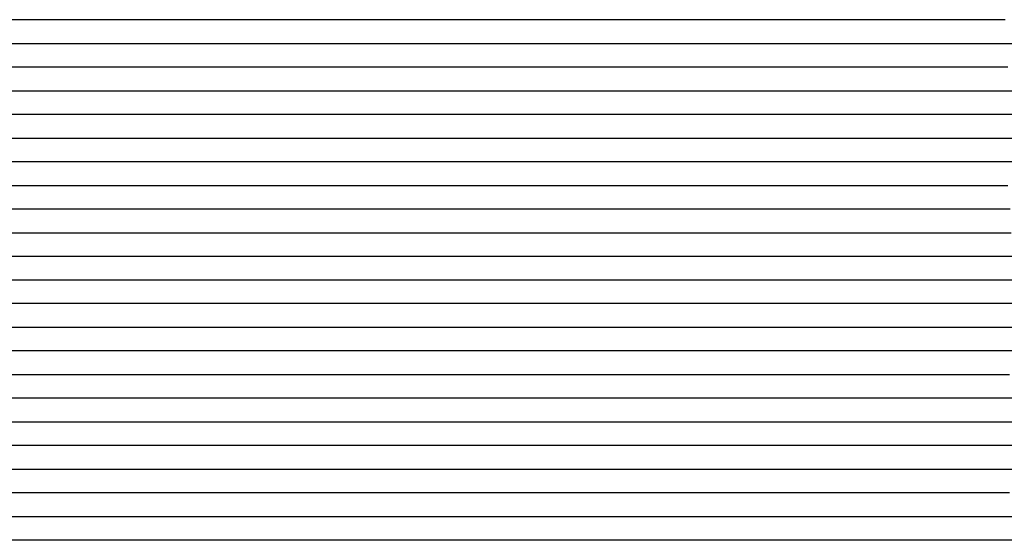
# Model space of a CAD drawing. Extents: x -4 to 4.3, y -2 to 2.5.
# Tile 56 of 108: x 1.19 to 1.71, y -1.16 to -0.89. Entities that reach past the tile are written whole.
import ezdxf

# ---------------------------------------------------------------- set-up
doc = ezdxf.new("R2010")
doc.units = 0

msp = doc.modelspace()

# ---------------------------------------------------------------- linework, layer by layer
at = {"layer": 'Default', "color": 72, "linetype": 'CONTINUOUS'}
for p, q in [((1.195476, -0.88746, -0.103231), (1.054897, -0.88746, -0.103026)), ((1.210896, -0.88746, -0.104383), (1.195476, -0.88746, -0.103231)), ((1.226166, -0.88746, -0.106881), (1.210896, -0.88746, -0.104383)), ((1.241085, -0.88746, -0.11012), (1.226166, -0.88746, -0.106881)), ((1.255582, -0.88746, -0.114631), (1.241085, -0.88746, -0.11012)), ((1.26969, -0.88746, -0.120303), (1.255582, -0.88746, -0.114631)), ((1.283203, -0.88746, -0.126737), (1.26969, -0.88746, -0.120303)), ((1.296063, -0.88746, -0.134203), (1.283203, -0.88746, -0.126737)), ((1.308414, -0.88746, -0.142725), (1.296063, -0.88746, -0.134203)), ((1.315681, -0.88746, -0.148285), (1.308414, -0.88746, -0.142725)), ((1.318104, -0.88746, -0.150289), (1.315681, -0.88746, -0.148285)), ((1.337634, -0.88746, -0.124916), (1.318104, -0.88746, -0.150289)), ((1.348507, -0.88746, -0.112177), (1.337634, -0.88746, -0.124916)), ((1.359772, -0.88746, -0.100552), (1.348507, -0.88746, -0.112177)), ((1.371705, -0.88746, -0.08908), (1.359772, -0.88746, -0.100552)), ((1.384303, -0.88746, -0.078433), (1.371705, -0.88746, -0.08908)), ((1.410659, -0.88746, -0.059714), (1.384303, -0.88746, -0.078433)), ((1.424446, -0.88746, -0.051639), (1.410659, -0.88746, -0.059714)), ((1.438694, -0.88746, -0.044039), (1.424446, -0.88746, -0.051639)), ((1.453193, -0.88746, -0.037512), (1.438694, -0.88746, -0.044039)), ((1.468003, -0.88746, -0.031563), (1.453193, -0.88746, -0.037512)), ((1.483018, -0.88746, -0.026516), (1.468003, -0.88746, -0.031563)), ((1.498189, -0.88746, -0.022146), (1.483018, -0.88746, -0.026516)), ((1.513538, -0.88746, -0.018363), (1.498189, -0.88746, -0.022146)), ((1.529008, -0.88746, -0.015418), (1.513538, -0.88746, -0.018363)), ((1.544574, -0.88746, -0.013209), (1.529008, -0.88746, -0.015418)), ((1.560167, -0.88746, -0.011852), (1.544574, -0.88746, -0.013209)), ((1.575623, -0.88746, -0.012848), (1.560167, -0.88746, -0.011852)), ((1.590942, -0.88746, -0.015117), (1.575623, -0.88746, -0.012848)), ((1.60608, -0.88746, -0.01816), (1.590942, -0.88746, -0.015117)), ((1.635868, -0.88746, -0.026314), (1.60608, -0.88746, -0.01816)), ((1.650473, -0.88746, -0.031293), (1.635868, -0.88746, -0.026314)), ((1.679011, -0.88746, -0.042514), (1.650473, -0.88746, -0.031293)), ((1.706422, -0.88746, -0.056234), (1.679011, -0.88746, -0.042514)), ((1.049687, -0.89996, -0.103653), (1.190299, -0.89996, -0.103019)), ((1.190299, -0.89996, -0.103019), (1.205924, -0.89996, -0.103532)), ((1.205924, -0.89996, -0.103532), (1.221541, -0.89996, -0.105242)), ((1.221541, -0.89996, -0.105242), (1.237073, -0.89996, -0.108212)), ((1.237073, -0.89996, -0.108212), (1.25242, -0.89996, -0.112323)), ((1.25242, -0.89996, -0.112323), (1.267513, -0.89996, -0.117759)), ((1.267513, -0.89996, -0.117759), (1.282214, -0.89996, -0.124118)), ((1.282214, -0.89996, -0.124118), (1.296554, -0.89996, -0.131934)), ((1.296554, -0.89996, -0.131934), (1.310274, -0.89996, -0.140756)), ((1.310274, -0.89996, -0.140756), (1.323417, -0.89996, -0.150575)), ((1.323417, -0.89996, -0.150575), (1.326546, -0.89996, -0.14784)), ((1.326546, -0.89996, -0.14784), (1.329675, -0.89996, -0.143521)), ((1.329675, -0.89996, -0.143521), (1.335934, -0.89996, -0.134162)), ((1.335934, -0.89996, -0.134162), (1.344619, -0.89996, -0.122918)), ((1.344619, -0.89996, -0.122918), (1.35417, -0.89996, -0.11178)), ((1.35417, -0.89996, -0.11178), (1.364342, -0.89996, -0.101092)), ((1.364342, -0.89996, -0.101092), (1.375114, -0.89996, -0.090926)), ((1.375114, -0.89996, -0.090926), (1.398426, -0.89996, -0.071904)), ((1.398426, -0.89996, -0.071904), (1.410683, -0.89996, -0.063273)), ((1.410683, -0.89996, -0.063273), (1.423458, -0.89996, -0.05541)), ((1.423458, -0.89996, -0.05541), (1.436765, -0.89996, -0.048076)), ((1.436765, -0.89996, -0.048076), (1.450449, -0.89996, -0.041504)), ((1.450449, -0.89996, -0.041504), (1.464534, -0.89996, -0.035488)), ((1.464534, -0.89996, -0.035488), (1.478903, -0.89996, -0.030197)), ((1.478903, -0.89996, -0.030197), (1.493566, -0.89996, -0.025416)), ((1.493566, -0.89996, -0.025416), (1.523503, -0.89996, -0.017854)), ((1.523503, -0.89996, -0.017854), (1.538715, -0.89996, -0.014912)), ((1.538715, -0.89996, -0.014912), (1.554055, -0.89996, -0.012778)), ((1.554055, -0.89996, -0.012778), (1.569531, -0.89996, -0.012048)), ((1.569531, -0.89996, -0.012048), (1.585139, -0.89996, -0.013384)), ((1.585139, -0.89996, -0.013384), (1.600707, -0.89996, -0.016001)), ((1.600707, -0.89996, -0.016001), (1.616116, -0.89996, -0.019164)), ((1.616116, -0.89996, -0.019164), (1.631422, -0.89996, -0.022969)), ((1.631422, -0.89996, -0.022969), (1.661556, -0.89996, -0.032446)), ((1.661556, -0.89996, -0.032446), (1.676392, -0.89996, -0.037998)), ((1.676392, -0.89996, -0.037998), (1.705355, -0.89996, -0.05119)), ((1.705355, -0.89996, -0.05119), (1.71946, -0.89996, -0.058914)), ((1.194905, -0.91246, -0.103002), (1.101174, -0.91246, -0.103369)), ((1.210453, -0.91246, -0.103758), (1.194905, -0.91246, -0.103002)), ((1.225814, -0.91246, -0.105287), (1.210453, -0.91246, -0.103758)), ((1.240895, -0.91246, -0.108094), (1.225814, -0.91246, -0.105287)), ((1.255708, -0.91246, -0.112111), (1.240895, -0.91246, -0.108094)), ((1.270103, -0.91246, -0.116939), (1.255708, -0.91246, -0.112111)), ((1.284055, -0.91246, -0.122829), (1.270103, -0.91246, -0.116939)), ((1.297481, -0.91246, -0.129599), (1.284055, -0.91246, -0.122829)), ((1.310234, -0.91246, -0.137191), (1.297481, -0.91246, -0.129599)), ((1.322321, -0.91246, -0.145747), (1.310234, -0.91246, -0.137191)), ((1.326679, -0.91246, -0.149317), (1.322321, -0.91246, -0.145747)), ((1.331037, -0.91246, -0.149805), (1.326679, -0.91246, -0.149317)), ((1.340487, -0.91246, -0.135745), (1.331037, -0.91246, -0.149805)), ((1.350674, -0.91246, -0.122332), (1.340487, -0.91246, -0.135745)), ((1.361597, -0.91246, -0.109628), (1.350674, -0.91246, -0.122332)), ((1.373221, -0.91246, -0.097738), (1.361597, -0.91246, -0.109628)), ((1.385218, -0.91246, -0.086962), (1.373221, -0.91246, -0.097738)), ((1.397938, -0.91246, -0.076348), (1.385218, -0.91246, -0.086962)), ((1.411274, -0.91246, -0.066833), (1.397938, -0.91246, -0.076348)), ((1.438923, -0.91246, -0.050546), (1.411274, -0.91246, -0.066833)), ((1.453217, -0.91246, -0.043629), (1.438923, -0.91246, -0.050546)), ((1.467742, -0.91246, -0.037218), (1.453217, -0.91246, -0.043629)), ((1.482581, -0.91246, -0.031333), (1.467742, -0.91246, -0.037218)), ((1.497593, -0.91246, -0.026384), (1.482581, -0.91246, -0.031333)), ((1.512793, -0.91246, -0.021997), (1.497593, -0.91246, -0.026384)), ((1.528145, -0.91246, -0.018341), (1.512793, -0.91246, -0.021997)), ((1.5436, -0.91246, -0.015412), (1.528145, -0.91246, -0.018341)), ((1.559189, -0.91246, -0.013095), (1.5436, -0.91246, -0.015412)), ((1.574765, -0.91246, -0.012037), (1.559189, -0.91246, -0.013095)), ((1.590215, -0.91246, -0.013275), (1.574765, -0.91246, -0.012037)), ((1.605533, -0.91246, -0.015582), (1.590215, -0.91246, -0.013275)), ((1.620747, -0.91246, -0.018644), (1.605533, -0.91246, -0.015582)), ((1.650735, -0.91246, -0.026163), (1.620747, -0.91246, -0.018644)), ((1.665361, -0.91246, -0.030801), (1.650735, -0.91246, -0.026163)), ((1.693995, -0.91246, -0.042033), (1.665361, -0.91246, -0.030801)), ((1.707912, -0.91246, -0.048494), (1.693995, -0.91246, -0.042033)), ((1.168651, -0.92496, -0.103008), (1.1999, -0.92496, -0.103027)), ((1.1999, -0.92496, -0.103027), (1.215525, -0.92496, -0.103647)), ((1.215525, -0.92496, -0.103647), (1.231138, -0.92496, -0.10562)), ((1.231138, -0.92496, -0.10562), (1.246639, -0.92496, -0.108315)), ((1.246639, -0.92496, -0.108315), (1.262034, -0.92496, -0.112505)), ((1.262034, -0.92496, -0.112505), (1.27711, -0.92496, -0.117616)), ((1.27711, -0.92496, -0.117616), (1.291908, -0.92496, -0.124133)), ((1.291908, -0.92496, -0.124133), (1.306208, -0.92496, -0.131708)), ((1.306208, -0.92496, -0.131708), (1.320015, -0.92496, -0.140337)), ((1.320015, -0.92496, -0.140337), (1.333265, -0.92496, -0.150408)), ((1.333265, -0.92496, -0.150408), (1.336375, -0.92496, -0.149804)), ((1.336375, -0.92496, -0.149804), (1.354307, -0.92496, -0.124587)), ((1.354307, -0.92496, -0.124587), (1.363727, -0.92496, -0.113478)), ((1.363727, -0.92496, -0.113478), (1.373833, -0.92496, -0.102795)), ((1.373833, -0.92496, -0.102795), (1.384571, -0.92496, -0.092634)), ((1.384571, -0.92496, -0.092634), (1.395919, -0.92496, -0.083313)), ((1.395919, -0.92496, -0.083313), (1.407994, -0.92496, -0.074129)), ((1.407994, -0.92496, -0.074129), (1.420431, -0.92496, -0.065691)), ((1.420431, -0.92496, -0.065691), (1.43336, -0.92496, -0.05764)), ((1.43336, -0.92496, -0.05764), (1.446624, -0.92496, -0.050216)), ((1.446624, -0.92496, -0.050216), (1.460259, -0.92496, -0.043555)), ((1.460259, -0.92496, -0.043555), (1.474298, -0.92496, -0.037307)), ((1.474298, -0.92496, -0.037307), (1.488573, -0.92496, -0.031875)), ((1.488573, -0.92496, -0.031875), (1.517983, -0.92496, -0.022464)), ((1.517983, -0.92496, -0.022464), (1.532936, -0.92496, -0.018841)), ((1.532936, -0.92496, -0.018841), (1.548122, -0.92496, -0.015814)), ((1.548122, -0.92496, -0.015814), (1.563445, -0.92496, -0.013403)), ((1.563445, -0.92496, -0.013403), (1.57888, -0.92496, -0.01201)), ((1.57888, -0.92496, -0.01201), (1.594442, -0.92496, -0.01289)), ((1.594442, -0.92496, -0.01289), (1.610042, -0.92496, -0.015038)), ((1.610042, -0.92496, -0.015038), (1.640879, -0.92496, -0.021326)), ((1.640879, -0.92496, -0.021326), (1.656137, -0.92496, -0.025445)), ((1.656137, -0.92496, -0.025445), (1.671222, -0.92496, -0.030097)), ((1.671222, -0.92496, -0.030097), (1.686153, -0.92496, -0.035462)), ((1.686153, -0.92496, -0.035462), (1.700858, -0.92496, -0.041352)), ((1.700858, -0.92496, -0.041352), (1.729491, -0.92496, -0.055451)), ((1.203869, -0.93746, -0.103044), (1.141386, -0.93746, -0.104225)), ((1.219416, -0.93746, -0.103649), (1.203869, -0.93746, -0.103044)), ((1.23476, -0.93746, -0.105193), (1.219416, -0.93746, -0.103649)), ((1.249936, -0.93746, -0.10811), (1.23476, -0.93746, -0.105193)), ((1.264766, -0.93746, -0.111744), (1.249936, -0.93746, -0.10811)), ((1.279182, -0.93746, -0.116526), (1.264766, -0.93746, -0.111744)), ((1.29319, -0.93746, -0.122383), (1.279182, -0.93746, -0.116526)), ((1.306598, -0.93746, -0.129009), (1.29319, -0.93746, -0.122383)), ((1.319342, -0.93746, -0.136634), (1.306598, -0.93746, -0.129009)), ((1.336537, -0.93746, -0.148817), (1.319342, -0.93746, -0.136634)), ((1.340967, -0.93746, -0.150921), (1.336537, -0.93746, -0.148817)), ((1.350665, -0.93746, -0.136833), (1.340967, -0.93746, -0.150921)), ((1.361116, -0.93746, -0.12363), (1.350665, -0.93746, -0.136833)), ((1.372282, -0.93746, -0.111221), (1.361116, -0.93746, -0.12363)), ((1.383848, -0.93746, -0.099898), (1.372282, -0.93746, -0.111221)), ((1.396031, -0.93746, -0.088833), (1.383848, -0.93746, -0.099898)), ((1.408862, -0.93746, -0.078529), (1.396031, -0.93746, -0.088833)), ((1.435542, -0.93746, -0.060519), (1.408862, -0.93746, -0.078529)), ((1.463607, -0.93746, -0.045314), (1.435542, -0.93746, -0.060519)), ((1.47814, -0.93746, -0.038662), (1.463607, -0.93746, -0.045314)), ((1.492876, -0.93746, -0.032844), (1.47814, -0.93746, -0.038662)), ((1.507885, -0.93746, -0.027553), (1.492876, -0.93746, -0.032844)), ((1.523047, -0.93746, -0.023165), (1.507885, -0.93746, -0.027553)), ((1.553744, -0.93746, -0.016024), (1.523047, -0.93746, -0.023165)), ((1.569311, -0.93746, -0.013511), (1.553744, -0.93746, -0.016024)), ((1.58493, -0.93746, -0.012169), (1.569311, -0.93746, -0.013511)), ((1.6004, -0.93746, -0.012623), (1.58493, -0.93746, -0.012169)), ((1.615799, -0.93746, -0.01481), (1.6004, -0.93746, -0.012623)), ((1.646216, -0.93746, -0.020572), (1.615799, -0.93746, -0.01481)), ((1.661157, -0.93746, -0.024476), (1.646216, -0.93746, -0.020572)), ((1.675918, -0.93746, -0.028995), (1.661157, -0.93746, -0.024476)), ((1.690464, -0.93746, -0.034044), (1.675918, -0.93746, -0.028995)), ((1.704778, -0.93746, -0.039659), (1.690464, -0.93746, -0.034044)), ((1.718768, -0.93746, -0.045782), (1.704778, -0.93746, -0.039659)), ((1.130577, -0.94996, -0.106597), (1.208599, -0.94996, -0.10329)), ((1.208599, -0.94996, -0.10329), (1.224217, -0.94996, -0.103706)), ((1.224217, -0.94996, -0.103706), (1.239836, -0.94996, -0.105246)), ((1.239836, -0.94996, -0.105246), (1.255386, -0.94996, -0.108019)), ((1.255386, -0.94996, -0.108019), (1.270768, -0.94996, -0.112105)), ((1.270768, -0.94996, -0.112105), (1.285869, -0.94996, -0.117209)), ((1.285869, -0.94996, -0.117209), (1.300672, -0.94996, -0.123547)), ((1.300672, -0.94996, -0.123547), (1.315035, -0.94996, -0.13067)), ((1.315035, -0.94996, -0.13067), (1.329034, -0.94996, -0.139151)), ((1.329034, -0.94996, -0.139151), (1.342397, -0.94996, -0.148228)), ((1.342397, -0.94996, -0.148228), (1.34886, -0.94996, -0.149093)), ((1.34886, -0.94996, -0.149093), (1.350476, -0.94996, -0.146445)), ((1.350476, -0.94996, -0.146445), (1.352091, -0.94996, -0.144083)), ((1.352091, -0.94996, -0.144083), (1.36503, -0.94996, -0.12748)), ((1.36503, -0.94996, -0.12748), (1.374601, -0.94996, -0.116426)), ((1.374601, -0.94996, -0.116426), (1.384828, -0.94996, -0.105881)), ((1.384828, -0.94996, -0.105881), (1.395706, -0.94996, -0.09543)), ((1.395706, -0.94996, -0.09543), (1.406974, -0.94996, -0.085738)), ((1.406974, -0.94996, -0.085738), (1.431227, -0.94996, -0.067763)), ((1.431227, -0.94996, -0.067763), (1.44392, -0.94996, -0.059694)), ((1.44392, -0.94996, -0.059694), (1.470755, -0.94996, -0.04527)), ((1.470755, -0.94996, -0.04527), (1.498887, -0.94996, -0.033239)), ((1.498887, -0.94996, -0.033239), (1.513354, -0.94996, -0.02807)), ((1.513354, -0.94996, -0.02807), (1.543045, -0.94996, -0.019753)), ((1.543045, -0.94996, -0.019753), (1.558155, -0.94996, -0.016652)), ((1.558155, -0.94996, -0.016652), (1.588877, -0.94996, -0.012047)), ((1.588877, -0.94996, -0.012047), (1.604362, -0.94996, -0.012238)), ((1.604362, -0.94996, -0.012238), (1.619986, -0.94996, -0.014092)), ((1.619986, -0.94996, -0.014092), (1.635502, -0.94996, -0.016646)), ((1.635502, -0.94996, -0.016646), (1.65092, -0.94996, -0.019897)), ((1.65092, -0.94996, -0.019897), (1.681361, -0.94996, -0.028019)), ((1.681361, -0.94996, -0.028019), (1.696399, -0.94996, -0.033123)), ((1.696399, -0.94996, -0.033123), (1.725705, -0.94996, -0.045257)), ((1.219224, -0.96246, -0.103953), (1.07884, -0.96246, -0.112654)), ((1.234741, -0.96246, -0.104273), (1.219224, -0.96246, -0.103953)), ((1.250047, -0.96246, -0.106088), (1.234741, -0.96246, -0.104273)), ((1.265116, -0.96246, -0.109179), (1.250047, -0.96246, -0.106088)), ((1.279864, -0.96246, -0.113224), (1.265116, -0.96246, -0.109179)), ((1.294313, -0.96246, -0.118279), (1.279864, -0.96246, -0.113224)), ((1.308343, -0.96246, -0.124054), (1.294313, -0.96246, -0.118279)), ((1.321791, -0.96246, -0.130646), (1.308343, -0.96246, -0.124054)), ((1.334563, -0.96246, -0.138202), (1.321791, -0.96246, -0.130646)), ((1.351793, -0.96246, -0.1504), (1.334563, -0.96246, -0.138202)), ((1.356324, -0.96246, -0.148602), (1.351793, -0.96246, -0.1504)), ((1.366141, -0.96246, -0.134815), (1.356324, -0.96246, -0.148602)), ((1.376707, -0.96246, -0.121729), (1.366141, -0.96246, -0.134815)), ((1.387993, -0.96246, -0.109436), (1.376707, -0.96246, -0.121729)), ((1.399707, -0.96246, -0.098219), (1.387993, -0.96246, -0.109436)), ((1.411988, -0.96246, -0.087379), (1.399707, -0.96246, -0.098219)), ((1.424819, -0.96246, -0.077287), (1.411988, -0.96246, -0.087379)), ((1.437983, -0.96246, -0.068137), (1.424819, -0.96246, -0.077287)), ((1.451572, -0.96246, -0.059449), (1.437983, -0.96246, -0.068137)), ((1.465518, -0.96246, -0.051534), (1.451572, -0.96246, -0.059449)), ((1.479784, -0.96246, -0.044326), (1.465518, -0.96246, -0.051534)), ((1.494392, -0.96246, -0.037799), (1.479784, -0.96246, -0.044326)), ((1.524124, -0.96246, -0.026981), (1.494392, -0.96246, -0.037799)), ((1.539322, -0.96246, -0.02246), (1.524124, -0.96246, -0.026981)), ((1.55464, -0.96246, -0.018806), (1.539322, -0.96246, -0.02246)), ((1.570092, -0.96246, -0.015697), (1.55464, -0.96246, -0.018806)), ((1.585659, -0.96246, -0.013362), (1.570092, -0.96246, -0.015697)), ((1.60127, -0.96246, -0.012011), (1.585659, -0.96246, -0.013362)), ((1.616763, -0.96246, -0.012657), (1.60127, -0.96246, -0.012011)), ((1.632138, -0.96246, -0.01467), (1.616763, -0.96246, -0.012657)), ((1.662542, -0.96246, -0.020619), (1.632138, -0.96246, -0.01467)), ((1.677491, -0.96246, -0.024541), (1.662542, -0.96246, -0.020619)), ((1.692294, -0.96246, -0.029041), (1.677491, -0.96246, -0.024541)), ((1.721376, -0.96246, -0.039367), (1.692294, -0.96246, -0.029041)), ((1.065992, -0.97496, -0.116701), (1.206199, -0.97496, -0.106186)), ((1.206199, -0.97496, -0.106186), (1.23737, -0.97496, -0.104729)), ((1.23737, -0.97496, -0.104729), (1.252988, -0.97496, -0.105931)), ((1.252988, -0.97496, -0.105931), (1.268567, -0.97496, -0.108589)), ((1.268567, -0.97496, -0.108589), (1.283969, -0.97496, -0.112614)), ((1.283969, -0.97496, -0.112614), (1.299086, -0.97496, -0.117426)), ((1.299086, -0.97496, -0.117426), (1.313975, -0.97496, -0.123691)), ((1.313975, -0.97496, -0.123691), (1.328377, -0.97496, -0.13067)), ((1.328377, -0.97496, -0.13067), (1.342438, -0.97496, -0.138976)), ((1.342438, -0.97496, -0.138976), (1.355891, -0.97496, -0.148681)), ((1.355891, -0.97496, -0.148681), (1.362227, -0.97496, -0.150482)), ((1.362227, -0.97496, -0.150482), (1.363811, -0.97496, -0.148422)), ((1.363811, -0.97496, -0.148422), (1.365395, -0.97496, -0.145642)), ((1.365395, -0.97496, -0.145642), (1.368563, -0.97496, -0.140906)), ((1.368563, -0.97496, -0.140906), (1.37725, -0.97496, -0.129597)), ((1.37725, -0.97496, -0.129597), (1.386768, -0.97496, -0.118464)), ((1.386768, -0.97496, -0.118464), (1.396922, -0.97496, -0.107779)), ((1.396922, -0.97496, -0.107779), (1.419012, -0.97496, -0.087408)), ((1.419012, -0.97496, -0.087408), (1.430652, -0.97496, -0.078137)), ((1.430652, -0.97496, -0.078137), (1.442874, -0.97496, -0.069524)), ((1.442874, -0.97496, -0.069524), (1.455646, -0.97496, -0.061323)), ((1.455646, -0.97496, -0.061323), (1.468794, -0.97496, -0.053677)), ((1.468794, -0.97496, -0.053677), (1.482301, -0.97496, -0.046598)), ((1.482301, -0.97496, -0.046598), (1.496141, -0.97496, -0.040117)), ((1.496141, -0.97496, -0.040117), (1.510291, -0.97496, -0.034236)), ((1.510291, -0.97496, -0.034236), (1.524719, -0.97496, -0.029098)), ((1.524719, -0.97496, -0.029098), (1.539439, -0.97496, -0.024449)), ((1.539439, -0.97496, -0.024449), (1.569495, -0.97496, -0.017368)), ((1.569495, -0.97496, -0.017368), (1.584752, -0.97496, -0.014576)), ((1.584752, -0.97496, -0.014576), (1.600122, -0.97496, -0.012567)), ((1.600122, -0.97496, -0.012567), (1.615615, -0.97496, -0.012069)), ((1.615615, -0.97496, -0.012069), (1.631232, -0.97496, -0.013431)), ((1.631232, -0.97496, -0.013431), (1.662239, -0.97496, -0.018777)), ((1.662239, -0.97496, -0.018777), (1.677589, -0.97496, -0.022267)), ((1.677589, -0.97496, -0.022267), (1.707878, -0.97496, -0.031087)), ((1.234336, -0.98746, -0.10613), (1.172033, -0.98746, -0.11175)), ((1.249896, -0.98746, -0.105811), (1.234336, -0.98746, -0.10613)), ((1.265298, -0.98746, -0.107216), (1.249896, -0.98746, -0.105811)), ((1.280375, -0.98746, -0.10979), (1.265298, -0.98746, -0.107216)), ((1.295114, -0.98746, -0.113801), (1.280375, -0.98746, -0.10979)), ((1.309427, -0.98746, -0.118838), (1.295114, -0.98746, -0.113801)), ((1.323377, -0.98746, -0.124945), (1.309427, -0.98746, -0.118838)), ((1.336803, -0.98746, -0.131719), (1.323377, -0.98746, -0.124945)), ((1.349687, -0.98746, -0.13939), (1.336803, -0.98746, -0.131719)), ((1.364956, -0.98746, -0.149832), (1.349687, -0.98746, -0.13939)), ((1.367252, -0.98746, -0.151536), (1.364956, -0.98746, -0.149832)), ((1.371843, -0.98746, -0.146556), (1.367252, -0.98746, -0.151536)), ((1.381772, -0.98746, -0.132886), (1.371843, -0.98746, -0.146556)), ((1.392454, -0.98746, -0.119908), (1.381772, -0.98746, -0.132886)), ((1.403854, -0.98746, -0.107736), (1.392454, -0.98746, -0.119908)), ((1.415634, -0.98746, -0.096696), (1.403854, -0.98746, -0.107736)), ((1.428024, -0.98746, -0.085897), (1.415634, -0.98746, -0.096696)), ((1.440797, -0.98746, -0.076085), (1.428024, -0.98746, -0.085897)), ((1.454063, -0.98746, -0.066738), (1.440797, -0.98746, -0.076085)), ((1.467725, -0.98746, -0.058236), (1.454063, -0.98746, -0.066738)), ((1.481762, -0.98746, -0.050445), (1.467725, -0.98746, -0.058236)), ((1.49605, -0.98746, -0.043459), (1.481762, -0.98746, -0.050445)), ((1.510681, -0.98746, -0.036984), (1.49605, -0.98746, -0.043459)), ((1.525511, -0.98746, -0.031426), (1.510681, -0.98746, -0.036984)), ((1.540545, -0.98746, -0.026438), (1.525511, -0.98746, -0.031426)), ((1.555779, -0.98746, -0.022124), (1.540545, -0.98746, -0.026438)), ((1.571137, -0.98746, -0.018623), (1.555779, -0.98746, -0.022124)), ((1.602146, -0.98746, -0.013302), (1.571137, -0.98746, -0.018623)), ((1.617757, -0.98746, -0.011989), (1.602146, -0.98746, -0.013302)), ((1.633247, -0.98746, -0.012641), (1.617757, -0.98746, -0.011989)), ((1.648618, -0.98746, -0.014676), (1.633247, -0.98746, -0.012641)), ((1.663905, -0.98746, -0.017467), (1.648618, -0.98746, -0.014676)), ((1.694195, -0.98746, -0.024204), (1.663905, -0.98746, -0.017467)), ((1.709055, -0.98746, -0.028257), (1.694195, -0.98746, -0.024204)), ((1.174568, -0.99996, -0.11428), (1.252356, -0.99996, -0.107012)), ((1.252356, -0.99996, -0.107012), (1.267927, -0.99996, -0.107386)), ((1.267927, -0.99996, -0.107386), (1.283547, -0.99996, -0.109201)), ((1.283547, -0.99996, -0.109201), (1.299068, -0.99996, -0.112445)), ((1.299068, -0.99996, -0.112445), (1.314362, -0.99996, -0.117624)), ((1.314362, -0.99996, -0.117624), (1.329162, -0.99996, -0.124109)), ((1.329162, -0.99996, -0.124109), (1.343473, -0.99996, -0.131146)), ((1.343473, -0.99996, -0.131146), (1.357495, -0.99996, -0.139552)), ((1.357495, -0.99996, -0.139552), (1.370896, -0.99996, -0.148638)), ((1.370896, -0.99996, -0.148638), (1.377363, -0.99996, -0.148966)), ((1.377363, -0.99996, -0.148966), (1.380596, -0.99996, -0.144144)), ((1.380596, -0.99996, -0.144144), (1.393052, -0.99996, -0.127825)), ((1.393052, -0.99996, -0.127825), (1.402625, -0.99996, -0.116663)), ((1.402625, -0.99996, -0.116663), (1.412798, -0.99996, -0.106055)), ((1.412798, -0.99996, -0.106055), (1.435026, -0.99996, -0.085928)), ((1.435026, -0.99996, -0.085928), (1.44677, -0.99996, -0.076783)), ((1.44677, -0.99996, -0.076783), (1.471977, -0.99996, -0.059945)), ((1.471977, -0.99996, -0.059945), (1.485078, -0.99996, -0.052521)), ((1.485078, -0.99996, -0.052521), (1.498673, -0.99996, -0.045502)), ((1.498673, -0.99996, -0.045502), (1.512556, -0.99996, -0.039334)), ((1.512556, -0.99996, -0.039334), (1.526835, -0.99996, -0.033677)), ((1.526835, -0.99996, -0.033677), (1.556179, -0.99996, -0.024253)), ((1.556179, -0.99996, -0.024253), (1.571112, -0.99996, -0.020332)), ((1.571112, -0.99996, -0.020332), (1.601523, -0.99996, -0.014476)), ((1.601523, -0.99996, -0.014476), (1.616908, -0.99996, -0.012573)), ((1.616908, -0.99996, -0.012573), (1.632415, -0.99996, -0.012054)), ((1.632415, -0.99996, -0.012054), (1.648031, -0.99996, -0.013459)), ((1.648031, -0.99996, -0.013459), (1.663593, -0.99996, -0.015697)), ((1.663593, -0.99996, -0.015697), (1.679059, -0.99996, -0.018536)), ((1.679059, -0.99996, -0.018536), (1.709678, -0.99996, -0.025655)), ((1.217372, -1.01246, -0.112471), (1.170777, -1.01246, -0.118028)), ((1.264144, -1.01246, -0.108459), (1.217372, -1.01246, -0.112471)), ((1.279724, -1.01246, -0.108698), (1.264144, -1.01246, -0.108459)), ((1.295072, -1.01246, -0.109869), (1.279724, -1.01246, -0.108698)), ((1.309989, -1.01246, -0.112718), (1.295072, -1.01246, -0.109869)), ((1.32419, -1.01246, -0.117146), (1.309989, -1.01246, -0.112718)), ((1.33806, -1.01246, -0.123509), (1.32419, -1.01246, -0.117146)), ((1.351369, -1.01246, -0.130412), (1.33806, -1.01246, -0.123509)), ((1.371506, -1.01246, -0.143094), (1.351369, -1.01246, -0.130412)), ((1.375044, -1.01246, -0.145824), (1.371506, -1.01246, -0.143094)), ((1.378582, -1.01246, -0.14831), (1.375044, -1.01246, -0.145824)), ((1.387922, -1.01246, -0.14394), (1.378582, -1.01246, -0.14831)), ((1.398014, -1.01246, -0.130406), (1.387922, -1.01246, -0.14394)), ((1.408852, -1.01246, -0.117595), (1.398014, -1.01246, -0.130406)), ((1.420187, -1.01246, -0.105823), (1.408852, -1.01246, -0.117595)), ((1.43206, -1.01246, -0.094559), (1.420187, -1.01246, -0.105823)), ((1.444607, -1.01246, -0.083825), (1.43206, -1.01246, -0.094559)), ((1.470896, -1.01246, -0.065007), (1.444607, -1.01246, -0.083825)), ((1.484709, -1.01246, -0.056797), (1.470896, -1.01246, -0.065007)), ((1.498874, -1.01246, -0.049307), (1.484709, -1.01246, -0.056797)), ((1.527876, -1.01246, -0.03633), (1.498874, -1.01246, -0.049307)), ((1.542798, -1.01246, -0.030784), (1.527876, -1.01246, -0.03633)), ((1.573069, -1.01246, -0.021852), (1.542798, -1.01246, -0.030784)), ((1.588423, -1.01246, -0.018303), (1.573069, -1.01246, -0.021852)), ((1.603888, -1.01246, -0.015386), (1.588423, -1.01246, -0.018303)), ((1.619466, -1.01246, -0.013138), (1.603888, -1.01246, -0.015386)), ((1.635068, -1.01246, -0.011936), (1.619466, -1.01246, -0.013138)), ((1.650567, -1.01246, -0.012781), (1.635068, -1.01246, -0.011936)), ((1.681368, -1.01246, -0.017035), (1.650567, -1.01246, -0.012781)), ((1.696569, -1.01246, -0.01995), (1.681368, -1.01246, -0.017035)), ((1.711642, -1.01246, -0.023538), (1.696569, -1.01246, -0.01995)), ((1.174916, -1.02496, -0.120979), (1.205894, -1.02496, -0.11663)), ((1.205894, -1.02496, -0.11663), (1.267987, -1.02496, -0.110148)), ((1.267987, -1.02496, -0.110148), (1.283545, -1.02496, -0.109411)), ((1.283545, -1.02496, -0.109411), (1.299152, -1.02496, -0.109905)), ((1.299152, -1.02496, -0.109905), (1.31477, -1.02496, -0.111649)), ((1.31477, -1.02496, -0.111649), (1.330298, -1.02496, -0.115431)), ((1.330298, -1.02496, -0.115431), (1.345479, -1.02496, -0.121918)), ((1.345479, -1.02496, -0.121918), (1.359847, -1.02496, -0.129343)), ((1.359847, -1.02496, -0.129343), (1.373729, -1.02496, -0.138438)), ((1.373729, -1.02496, -0.138438), (1.386798, -1.02496, -0.147732)), ((1.386798, -1.02496, -0.147732), (1.393165, -1.02496, -0.146962)), ((1.393165, -1.02496, -0.146962), (1.396348, -1.02496, -0.141741)), ((1.396348, -1.02496, -0.141741), (1.408951, -1.02496, -0.125588)), ((1.408951, -1.02496, -0.125588), (1.418629, -1.02496, -0.114619)), ((1.418629, -1.02496, -0.114619), (1.428966, -1.02496, -0.104134)), ((1.428966, -1.02496, -0.104134), (1.439935, -1.02496, -0.094001)), ((1.439935, -1.02496, -0.094001), (1.451413, -1.02496, -0.084298)), ((1.451413, -1.02496, -0.084298), (1.463345, -1.02496, -0.075298)), ((1.463345, -1.02496, -0.075298), (1.488829, -1.02496, -0.058886)), ((1.488829, -1.02496, -0.058886), (1.515855, -1.02496, -0.044845)), ((1.515855, -1.02496, -0.044845), (1.544201, -1.02496, -0.033234)), ((1.544201, -1.02496, -0.033234), (1.558728, -1.02496, -0.028168)), ((1.558728, -1.02496, -0.028168), (1.588481, -1.02496, -0.019966)), ((1.588481, -1.02496, -0.019966), (1.603604, -1.02496, -0.016867)), ((1.603604, -1.02496, -0.016867), (1.634336, -1.02496, -0.012304)), ((1.634336, -1.02496, -0.012304), (1.649819, -1.02496, -0.012052)), ((1.649819, -1.02496, -0.012052), (1.665442, -1.02496, -0.013289)), ((1.665442, -1.02496, -0.013289), (1.681019, -1.02496, -0.015365)), ((1.681019, -1.02496, -0.015365), (1.711906, -1.02496, -0.021109)), ((1.197083, -1.03746, -0.121074), (1.181619, -1.03746, -0.123691)), ((1.228102, -1.03746, -0.116836), (1.197083, -1.03746, -0.121074)), ((1.290378, -1.03746, -0.110526), (1.228102, -1.03746, -0.116836)), ((1.305945, -1.03746, -0.110083), (1.290378, -1.03746, -0.110526)), ((1.321191, -1.03746, -0.11139), (1.305945, -1.03746, -0.110083)), ((1.335896, -1.03746, -0.114692), (1.321191, -1.03746, -0.11139)), ((1.350355, -1.03746, -0.119885), (1.335896, -1.03746, -0.114692)), ((1.363811, -1.03746, -0.125396), (1.350355, -1.03746, -0.119885)), ((1.376454, -1.03746, -0.132858), (1.363811, -1.03746, -0.125396)), ((1.388905, -1.03746, -0.141902), (1.376454, -1.03746, -0.132858)), ((1.395847, -1.03746, -0.147227), (1.388905, -1.03746, -0.141902)), ((1.398161, -1.03746, -0.149261), (1.395847, -1.03746, -0.147227)), ((1.408079, -1.03746, -0.13577), (1.398161, -1.03746, -0.149261)), ((1.418452, -1.03746, -0.123142), (1.408079, -1.03746, -0.13577)), ((1.429626, -1.03746, -0.110556), (1.418452, -1.03746, -0.123142)), ((1.441513, -1.03746, -0.098937), (1.429626, -1.03746, -0.110556)), ((1.453917, -1.03746, -0.088356), (1.441513, -1.03746, -0.098937)), ((1.466712, -1.03746, -0.078553), (1.453917, -1.03746, -0.088356)), ((1.480053, -1.03746, -0.069203), (1.466712, -1.03746, -0.078553)), ((1.507578, -1.03746, -0.053055), (1.480053, -1.03746, -0.069203)), ((1.521894, -1.03746, -0.045747), (1.507578, -1.03746, -0.053055)), ((1.551198, -1.03746, -0.033454), (1.521894, -1.03746, -0.045747)), ((1.566195, -1.03746, -0.028398), (1.551198, -1.03746, -0.033454)), ((1.596591, -1.03746, -0.019956), (1.566195, -1.03746, -0.028398)), ((1.612019, -1.03746, -0.016687), (1.596591, -1.03746, -0.019956)), ((1.627529, -1.03746, -0.0142), (1.612019, -1.03746, -0.016687)), ((1.643141, -1.03746, -0.012302), (1.627529, -1.03746, -0.0142)), ((1.658701, -1.03746, -0.011649), (1.643141, -1.03746, -0.012302)), ((1.674183, -1.03746, -0.013061), (1.658701, -1.03746, -0.011649)), ((1.704917, -1.03746, -0.017627), (1.674183, -1.03746, -0.013061)), ((1.735157, -1.03746, -0.024331), (1.704917, -1.03746, -0.017627)), ((1.177262, -1.04996, -0.115914), (1.192497, -1.04996, -0.121886)), ((1.192497, -1.04996, -0.121886), (1.207044, -1.04996, -0.123189)), ((1.207044, -1.04996, -0.123189), (1.253537, -1.04996, -0.116724)), ((1.253537, -1.04996, -0.116724), (1.300094, -1.04996, -0.111823)), ((1.300094, -1.04996, -0.111823), (1.315649, -1.04996, -0.111061)), ((1.315649, -1.04996, -0.111061), (1.331256, -1.04996, -0.112327)), ((1.331256, -1.04996, -0.112327), (1.34683, -1.04996, -0.115651)), ((1.34683, -1.04996, -0.115651), (1.36211, -1.04996, -0.120528)), ((1.36211, -1.04996, -0.120528), (1.376996, -1.04996, -0.126567)), ((1.376996, -1.04996, -0.126567), (1.391474, -1.04996, -0.13546)), ((1.391474, -1.04996, -0.13546), (1.404788, -1.04996, -0.146154)), ((1.404788, -1.04996, -0.146154), (1.407834, -1.04996, -0.145974)), ((1.407834, -1.04996, -0.145974), (1.410879, -1.04996, -0.141563)), ((1.410879, -1.04996, -0.141563), (1.416971, -1.04996, -0.133458)), ((1.416971, -1.04996, -0.133458), (1.426358, -1.04996, -0.122284)), ((1.426358, -1.04996, -0.122284), (1.436408, -1.04996, -0.111625)), ((1.436408, -1.04996, -0.111625), (1.447127, -1.04996, -0.101345)), ((1.447127, -1.04996, -0.101345), (1.458404, -1.04996, -0.091277)), ((1.458404, -1.04996, -0.091277), (1.47006, -1.04996, -0.082001)), ((1.47006, -1.04996, -0.082001), (1.482286, -1.04996, -0.073159)), ((1.482286, -1.04996, -0.073159), (1.494947, -1.04996, -0.0647)), ((1.494947, -1.04996, -0.0647), (1.521458, -1.04996, -0.049893)), ((1.521458, -1.04996, -0.049893), (1.549375, -1.04996, -0.037234)), ((1.549375, -1.04996, -0.037234), (1.563673, -1.04996, -0.031853)), ((1.563673, -1.04996, -0.031853), (1.578297, -1.04996, -0.027016)), ((1.578297, -1.04996, -0.027016), (1.593132, -1.04996, -0.022776)), ((1.593132, -1.04996, -0.022776), (1.623367, -1.04996, -0.016184)), ((1.623367, -1.04996, -0.016184), (1.638684, -1.04996, -0.013647)), ((1.638684, -1.04996, -0.013647), (1.654099, -1.04996, -0.01218)), ((1.654099, -1.04996, -0.01218), (1.669654, -1.04996, -0.011793)), ((1.669654, -1.04996, -0.011793), (1.685274, -1.04996, -0.013204)), ((1.685274, -1.04996, -0.013204), (1.700835, -1.04996, -0.015253)), ((1.700835, -1.04996, -0.015253), (1.716327, -1.04996, -0.017845)), ((1.201884, -1.06246, -0.11431), (1.171495, -1.06246, -0.107956)), ((1.215936, -1.06246, -0.118138), (1.201884, -1.06246, -0.11431)), ((1.223658, -1.06246, -0.121891), (1.215936, -1.06246, -0.118138)), ((1.231379, -1.06246, -0.123108), (1.223658, -1.06246, -0.121891)), ((1.246863, -1.06246, -0.120722), (1.231379, -1.06246, -0.123108)), ((1.293458, -1.06246, -0.114939), (1.246863, -1.06246, -0.120722)), ((1.324652, -1.06246, -0.112554), (1.293458, -1.06246, -0.114939)), ((1.340015, -1.06246, -0.113424), (1.324652, -1.06246, -0.112554)), ((1.355217, -1.06246, -0.116244), (1.340015, -1.06246, -0.113424)), ((1.369983, -1.06246, -0.119751), (1.355217, -1.06246, -0.116244)), ((1.383915, -1.06246, -0.124573), (1.369983, -1.06246, -0.119751)), ((1.396541, -1.06246, -0.130984), (1.383915, -1.06246, -0.124573)), ((1.408172, -1.06246, -0.139463), (1.396541, -1.06246, -0.130984)), ((1.412917, -1.06246, -0.143719), (1.408172, -1.06246, -0.139463)), ((1.417661, -1.06246, -0.143159), (1.412917, -1.06246, -0.143719)), ((1.427898, -1.06246, -0.129767), (1.417661, -1.06246, -0.143159)), ((1.438882, -1.06246, -0.117101), (1.427898, -1.06246, -0.129767)), ((1.450567, -1.06246, -0.105279), (1.438882, -1.06246, -0.117101)), ((1.475188, -1.06246, -0.084055), (1.450567, -1.06246, -0.105279)), ((1.488146, -1.06246, -0.074645), (1.475188, -1.06246, -0.084055)), ((1.501626, -1.06246, -0.065564), (1.488146, -1.06246, -0.074645)), ((1.529484, -1.06246, -0.049755), (1.501626, -1.06246, -0.065564)), ((1.55849, -1.06246, -0.036829), (1.529484, -1.06246, -0.049755)), ((1.573358, -1.06246, -0.031252), (1.55849, -1.06246, -0.036829)), ((1.588401, -1.06246, -0.026392), (1.573358, -1.06246, -0.031252)), ((1.603607, -1.06246, -0.022119), (1.588401, -1.06246, -0.026392)), ((1.618976, -1.06246, -0.018488), (1.603607, -1.06246, -0.022119)), ((1.634436, -1.06246, -0.015652), (1.618976, -1.06246, -0.018488)), ((1.66558, -1.06246, -0.011557), (1.634436, -1.06246, -0.015652)), ((1.681119, -1.06246, -0.011678), (1.66558, -1.06246, -0.011557)), ((1.71199, -1.06246, -0.015483), (1.681119, -1.06246, -0.011678)), ((1.164899, -1.07496, -0.103879), (1.196074, -1.07496, -0.107304)), ((1.196074, -1.07496, -0.107304), (1.211579, -1.07496, -0.10957)), ((1.211579, -1.07496, -0.10957), (1.242208, -1.07496, -0.116587)), ((1.242208, -1.07496, -0.116587), (1.257498, -1.07496, -0.122145)), ((1.257498, -1.07496, -0.122145), (1.26484, -1.07496, -0.121778)), ((1.26484, -1.07496, -0.121778), (1.287611, -1.07496, -0.11842)), ((1.287611, -1.07496, -0.11842), (1.318618, -1.07496, -0.11533)), ((1.318618, -1.07496, -0.11533), (1.334177, -1.07496, -0.114265)), ((1.334177, -1.07496, -0.114265), (1.349766, -1.07496, -0.114881)), ((1.349766, -1.07496, -0.114881), (1.365379, -1.07496, -0.117184)), ((1.365379, -1.07496, -0.117184), (1.380836, -1.07496, -0.120084)), ((1.380836, -1.07496, -0.120084), (1.396193, -1.07496, -0.12518)), ((1.396193, -1.07496, -0.12518), (1.411023, -1.07496, -0.132889)), ((1.411023, -1.07496, -0.132889), (1.424887, -1.07496, -0.144134)), ((1.424887, -1.07496, -0.144134), (1.426404, -1.07496, -0.142232)), ((1.426404, -1.07496, -0.142232), (1.427921, -1.07496, -0.13981)), ((1.427921, -1.07496, -0.13981), (1.430954, -1.07496, -0.135669)), ((1.430954, -1.07496, -0.135669), (1.447091, -1.07496, -0.11707)), ((1.447091, -1.07496, -0.11707), (1.457435, -1.07496, -0.106476)), ((1.457435, -1.07496, -0.106476), (1.46835, -1.07496, -0.096464)), ((1.46835, -1.07496, -0.096464), (1.479865, -1.07496, -0.086672)), ((1.479865, -1.07496, -0.086672), (1.491769, -1.07496, -0.07749)), ((1.491769, -1.07496, -0.07749), (1.50414, -1.07496, -0.069081)), ((1.50414, -1.07496, -0.069081), (1.517063, -1.07496, -0.0611)), ((1.517063, -1.07496, -0.0611), (1.543983, -1.07496, -0.046569)), ((1.543983, -1.07496, -0.046569), (1.572107, -1.07496, -0.034519)), ((1.572107, -1.07496, -0.034519), (1.601362, -1.07496, -0.024979)), ((1.601362, -1.07496, -0.024979), (1.616278, -1.07496, -0.020915)), ((1.616278, -1.07496, -0.020915), (1.646623, -1.07496, -0.014867)), ((1.646623, -1.07496, -0.014867), (1.661996, -1.07496, -0.012752)), ((1.661996, -1.07496, -0.012752), (1.677475, -1.07496, -0.011587)), ((1.677475, -1.07496, -0.011587), (1.693056, -1.07496, -0.01205)), ((1.693056, -1.07496, -0.01205), (1.708674, -1.07496, -0.013538)), ((1.19491, -1.08746, -0.103855), (0.226268, -1.08746, -0.103)), ((1.225972, -1.08746, -0.107614), (1.19491, -1.08746, -0.103855)), ((1.241067, -1.08746, -0.10892), (1.225972, -1.08746, -0.107614)), ((1.255993, -1.08746, -0.11291), (1.241067, -1.08746, -0.10892)), ((1.271341, -1.08746, -0.117661), (1.255993, -1.08746, -0.11291)), ((1.286959, -1.08746, -0.120642), (1.271341, -1.08746, -0.117661)), ((1.302499, -1.08746, -0.120166), (1.286959, -1.08746, -0.120642)), ((1.333641, -1.08746, -0.116905), (1.302499, -1.08746, -0.120166)), ((1.349247, -1.08746, -0.116069), (1.333641, -1.08746, -0.116905)), ((1.380132, -1.08746, -0.118075), (1.349247, -1.08746, -0.116069)), ((1.394927, -1.08746, -0.12109), (1.380132, -1.08746, -0.118075)), ((1.408767, -1.08746, -0.12579), (1.394927, -1.08746, -0.12109)), ((1.421464, -1.08746, -0.132443), (1.408767, -1.08746, -0.12579)), ((1.426978, -1.08746, -0.136397), (1.421464, -1.08746, -0.132443)), ((1.429735, -1.08746, -0.138784), (1.426978, -1.08746, -0.136397)), ((1.432491, -1.08746, -0.141417), (1.429735, -1.08746, -0.138784)), ((1.44263, -1.08746, -0.131238), (1.432491, -1.08746, -0.141417)), ((1.453524, -1.08746, -0.118465), (1.44263, -1.08746, -0.131238)), ((1.465136, -1.08746, -0.106525), (1.453524, -1.08746, -0.118465)), ((1.489656, -1.08746, -0.085169), (1.465136, -1.08746, -0.106525)), ((1.502546, -1.08746, -0.07566), (1.489656, -1.08746, -0.085169)), ((1.515968, -1.08746, -0.066464), (1.502546, -1.08746, -0.07566)), ((1.529696, -1.08746, -0.058283), (1.515968, -1.08746, -0.066464)), ((1.543823, -1.08746, -0.050603), (1.529696, -1.08746, -0.058283)), ((1.572727, -1.08746, -0.037447), (1.543823, -1.08746, -0.050603)), ((1.587608, -1.08746, -0.03175), (1.572727, -1.08746, -0.037447)), ((1.617828, -1.08746, -0.022559), (1.587608, -1.08746, -0.03175)), ((1.633156, -1.08746, -0.018939), (1.617828, -1.08746, -0.022559)), ((1.648603, -1.08746, -0.015885), (1.633156, -1.08746, -0.018939)), ((1.67974, -1.08746, -0.011683), (1.648603, -1.08746, -0.015885)), ((1.695293, -1.08746, -0.011258), (1.67974, -1.08746, -0.011683)), ((1.710748, -1.08746, -0.012745), (1.695293, -1.08746, -0.011258)), ((1.182202, -1.09996, -0.103), (1.213452, -1.09996, -0.103294)), ((1.213452, -1.09996, -0.103294), (1.244659, -1.09996, -0.105435)), ((1.244659, -1.09996, -0.105435), (1.27572, -1.09996, -0.109781)), ((1.27572, -1.09996, -0.109781), (1.2912, -1.09996, -0.113453)), ((1.2912, -1.09996, -0.113453), (1.306403, -1.09996, -0.118313)), ((1.306403, -1.09996, -0.118313), (1.321286, -1.09996, -0.121599)), ((1.321286, -1.09996, -0.121599), (1.352067, -1.09996, -0.118335)), ((1.352067, -1.09996, -0.118335), (1.367619, -1.09996, -0.117673)), ((1.367619, -1.09996, -0.117673), (1.383229, -1.09996, -0.117707)), ((1.383229, -1.09996, -0.117707), (1.398854, -1.09996, -0.119751)), ((1.398854, -1.09996, -0.119751), (1.414347, -1.09996, -0.124241)), ((1.414347, -1.09996, -0.124241), (1.429355, -1.09996, -0.131907)), ((1.429355, -1.09996, -0.131907), (1.44327, -1.09996, -0.140458)), ((1.44327, -1.09996, -0.140458), (1.449926, -1.09996, -0.131964)), ((1.449926, -1.09996, -0.131964), (1.466846, -1.09996, -0.11305)), ((1.466846, -1.09996, -0.11305), (1.477364, -1.09996, -0.102512)), ((1.477364, -1.09996, -0.102512), (1.488402, -1.09996, -0.092578)), ((1.488402, -1.09996, -0.092578), (1.500017, -1.09996, -0.08325)), ((1.500017, -1.09996, -0.08325), (1.524895, -1.09996, -0.065913)), ((1.524895, -1.09996, -0.065913), (1.551296, -1.09996, -0.050763)), ((1.551296, -1.09996, -0.050763), (1.579056, -1.09996, -0.03808)), ((1.579056, -1.09996, -0.03808), (1.607966, -1.09996, -0.027702)), ((1.607966, -1.09996, -0.027702), (1.622759, -1.09996, -0.02328)), ((1.622759, -1.09996, -0.02328), (1.63773, -1.09996, -0.019667)), ((1.63773, -1.09996, -0.019667), (1.652919, -1.09996, -0.01656)), ((1.652919, -1.09996, -0.01656), (1.668227, -1.09996, -0.014051)), ((1.668227, -1.09996, -0.014051), (1.683646, -1.09996, -0.012103)), ((1.683646, -1.09996, -0.012103), (1.699148, -1.09996, -0.011422)), ((1.699148, -1.09996, -0.011422), (1.714758, -1.09996, -0.012994)), ((1.225981, -1.11246, -0.103002), (0.288489, -1.11246, -0.103)), ((1.27263, -1.11246, -0.104948), (1.225981, -1.11246, -0.103002)), ((1.303193, -1.11246, -0.110026), (1.27263, -1.11246, -0.104948)), ((1.317958, -1.11246, -0.113671), (1.303193, -1.11246, -0.110026)), ((1.332209, -1.11246, -0.118606), (1.317958, -1.11246, -0.113671)), ((1.339958, -1.11246, -0.122089), (1.332209, -1.11246, -0.118606)), ((1.347708, -1.11246, -0.122336), (1.339958, -1.11246, -0.122089)), ((1.378808, -1.11246, -0.118183), (1.347708, -1.11246, -0.122336)), ((1.3942, -1.11246, -0.118355), (1.378808, -1.11246, -0.118183)), ((1.409103, -1.11246, -0.120958), (1.3942, -1.11246, -0.118355)), ((1.422875, -1.11246, -0.125296), (1.409103, -1.11246, -0.120958)), ((1.435985, -1.11246, -0.132321), (1.422875, -1.11246, -0.125296)), ((1.441864, -1.11246, -0.136134), (1.435985, -1.11246, -0.132321)), ((1.444804, -1.11246, -0.138434), (1.441864, -1.11246, -0.136134)), ((1.447743, -1.11246, -0.141051), (1.444804, -1.11246, -0.138434)), ((1.457863, -1.11246, -0.132194), (1.447743, -1.11246, -0.141051)), ((1.468719, -1.11246, -0.119424), (1.457863, -1.11246, -0.132194)), ((1.480173, -1.11246, -0.107568), (1.468719, -1.11246, -0.119424)), ((1.492033, -1.11246, -0.096561), (1.480173, -1.11246, -0.107568)), ((1.50458, -1.11246, -0.0858), (1.492033, -1.11246, -0.096561)), ((1.517516, -1.11246, -0.076201), (1.50458, -1.11246, -0.0858)), ((1.530912, -1.11246, -0.067124), (1.517516, -1.11246, -0.076201)), ((1.544586, -1.11246, -0.058915), (1.530912, -1.11246, -0.067124)), ((1.55866, -1.11246, -0.051133), (1.544586, -1.11246, -0.058915)), ((1.587565, -1.11246, -0.037798), (1.55866, -1.11246, -0.051133)), ((1.602444, -1.11246, -0.032149), (1.587565, -1.11246, -0.037798)), ((1.632599, -1.11246, -0.022888), (1.602444, -1.11246, -0.032149)), ((1.647934, -1.11246, -0.019075), (1.632599, -1.11246, -0.022888)), ((1.663378, -1.11246, -0.016059), (1.647934, -1.11246, -0.019075)), ((1.678906, -1.11246, -0.013675), (1.663378, -1.11246, -0.016059)), ((1.694527, -1.11246, -0.011929), (1.678906, -1.11246, -0.013675)), ((1.710006, -1.11246, -0.012302), (1.694527, -1.11246, -0.011929)), ((0.307143, -1.12496, -0.103184), (1.244628, -1.12496, -0.103)), ((1.244628, -1.12496, -0.103), (1.275877, -1.12496, -0.103282)), ((1.275877, -1.12496, -0.103282), (1.291501, -1.12496, -0.10414)), ((1.291501, -1.12496, -0.10414), (1.307103, -1.12496, -0.105955)), ((1.307103, -1.12496, -0.105955), (1.322623, -1.12496, -0.108812)), ((1.322623, -1.12496, -0.108812), (1.353098, -1.12496, -0.117276)), ((1.353098, -1.12496, -0.117276), (1.368097, -1.12496, -0.122712)), ((1.368097, -1.12496, -0.122712), (1.382787, -1.12496, -0.120019)), ((1.382787, -1.12496, -0.120019), (1.398172, -1.12496, -0.119893)), ((1.398172, -1.12496, -0.119893), (1.413796, -1.12496, -0.121889)), ((1.413796, -1.12496, -0.121889), (1.429295, -1.12496, -0.12704)), ((1.429295, -1.12496, -0.12704), (1.444123, -1.12496, -0.13528)), ((1.444123, -1.12496, -0.13528), (1.457781, -1.12496, -0.142073)), ((1.457781, -1.12496, -0.142073), (1.459529, -1.12496, -0.139725)), ((1.459529, -1.12496, -0.139725), (1.471771, -1.12496, -0.124904)), ((1.471771, -1.12496, -0.124904), (1.481778, -1.12496, -0.114033)), ((1.481778, -1.12496, -0.114033), (1.492361, -1.12496, -0.103532)), ((1.492361, -1.12496, -0.103532), (1.503452, -1.12496, -0.093462)), ((1.503452, -1.12496, -0.093462), (1.51502, -1.12496, -0.084089)), ((1.51502, -1.12496, -0.084089), (1.52716, -1.12496, -0.075027)), ((1.52716, -1.12496, -0.075027), (1.539682, -1.12496, -0.066495)), ((1.539682, -1.12496, -0.066495), (1.566034, -1.12496, -0.051404)), ((1.566034, -1.12496, -0.051404), (1.593808, -1.12496, -0.038537)), ((1.593808, -1.12496, -0.038537), (1.608058, -1.12496, -0.033017)), ((1.608058, -1.12496, -0.033017), (1.622628, -1.12496, -0.028019)), ((1.622628, -1.12496, -0.028019), (1.637408, -1.12496, -0.023646)), ((1.637408, -1.12496, -0.023646), (1.667585, -1.12496, -0.016805)), ((1.667585, -1.12496, -0.016805), (1.682865, -1.12496, -0.014134)), ((1.682865, -1.12496, -0.014134), (1.698256, -1.12496, -0.01248)), ((1.698256, -1.12496, -0.01248), (1.713792, -1.12496, -0.012466)), ((1.30596, -1.13746, -0.103452), (0.431007, -1.13746, -0.103)), ((1.321437, -1.13746, -0.10461), (1.30596, -1.13746, -0.103452)), ((1.336726, -1.13746, -0.10673), (1.321437, -1.13746, -0.10461)), ((1.366005, -1.13746, -0.113354), (1.336726, -1.13746, -0.10673)), ((1.373816, -1.13746, -0.11709), (1.366005, -1.13746, -0.113354)), ((1.377722, -1.13746, -0.119566), (1.373816, -1.13746, -0.11709)), ((1.381628, -1.13746, -0.122486), (1.377722, -1.13746, -0.119566)), ((1.397194, -1.13746, -0.122224), (1.381628, -1.13746, -0.122486)), ((1.412427, -1.13746, -0.123554), (1.397194, -1.13746, -0.122224)), ((1.426889, -1.13746, -0.126855), (1.412427, -1.13746, -0.123554)), ((1.440208, -1.13746, -0.132303), (1.426889, -1.13746, -0.126855)), ((1.453212, -1.13746, -0.140279), (1.440208, -1.13746, -0.132303)), ((1.457861, -1.13746, -0.143376), (1.453212, -1.13746, -0.140279)), ((1.462509, -1.13746, -0.146949), (1.457861, -1.13746, -0.143376)), ((1.472558, -1.13746, -0.133376), (1.462509, -1.13746, -0.146949)), ((1.483357, -1.13746, -0.120518), (1.472558, -1.13746, -0.133376)), ((1.494864, -1.13746, -0.108484), (1.483357, -1.13746, -0.120518)), ((1.519192, -1.13746, -0.086869), (1.494864, -1.13746, -0.108484)), ((1.532084, -1.13746, -0.077159), (1.519192, -1.13746, -0.086869)), ((1.545419, -1.13746, -0.068027), (1.532084, -1.13746, -0.077159)), ((1.559036, -1.13746, -0.059713), (1.545419, -1.13746, -0.068027)), ((1.573122, -1.13746, -0.051785), (1.559036, -1.13746, -0.059713)), ((1.60199, -1.13746, -0.038427), (1.573122, -1.13746, -0.051785)), ((1.616813, -1.13746, -0.032765), (1.60199, -1.13746, -0.038427)), ((1.646942, -1.13746, -0.023194), (1.616813, -1.13746, -0.032765)), ((1.662281, -1.13746, -0.019418), (1.646942, -1.13746, -0.023194)), ((1.693259, -1.13746, -0.013839), (1.662281, -1.13746, -0.019418)), ((1.708822, -1.13746, -0.012475), (1.693259, -1.13746, -0.013839)), ((0.484694, -1.14996, -0.103503), (1.297186, -1.14996, -0.103)), ((1.297186, -1.14996, -0.103), (1.328436, -1.14996, -0.103552)), ((1.328436, -1.14996, -0.103552), (1.359618, -1.14996, -0.106523)), ((1.359618, -1.14996, -0.106523), (1.375162, -1.14996, -0.111609)), ((1.375162, -1.14996, -0.111609), (1.390012, -1.14996, -0.120368)), ((1.390012, -1.14996, -0.120368), (1.40347, -1.14996, -0.126581)), ((1.40347, -1.14996, -0.126581), (1.417657, -1.14996, -0.127696)), ((1.417657, -1.14996, -0.127696), (1.433234, -1.14996, -0.131302)), ((1.433234, -1.14996, -0.131302), (1.448456, -1.14996, -0.137877)), ((1.448456, -1.14996, -0.137877), (1.4628, -1.14996, -0.146862)), ((1.4628, -1.14996, -0.146862), (1.469421, -1.14996, -0.148469)), ((1.469421, -1.14996, -0.148469), (1.471076, -1.14996, -0.146155)), ((1.471076, -1.14996, -0.146155), (1.472732, -1.14996, -0.143453)), ((1.472732, -1.14996, -0.143453), (1.476042, -1.14996, -0.138908)), ((1.476042, -1.14996, -0.138908), (1.485242, -1.14996, -0.127497)), ((1.485242, -1.14996, -0.127497), (1.495049, -1.14996, -0.116604)), ((1.495049, -1.14996, -0.116604), (1.516527, -1.14996, -0.095732)), ((1.516527, -1.14996, -0.095732), (1.527908, -1.14996, -0.086169)), ((1.527908, -1.14996, -0.086169), (1.53987, -1.14996, -0.077238)), ((1.53987, -1.14996, -0.077238), (1.55239, -1.14996, -0.068652)), ((1.55239, -1.14996, -0.068652), (1.565276, -1.14996, -0.060638)), ((1.565276, -1.14996, -0.060638), (1.578545, -1.14996, -0.053249)), ((1.578545, -1.14996, -0.053249), (1.592196, -1.14996, -0.04631)), ((1.592196, -1.14996, -0.04631), (1.606124, -1.14996, -0.039985)), ((1.606124, -1.14996, -0.039985), (1.620351, -1.14996, -0.034342)), ((1.620351, -1.14996, -0.034342), (1.634875, -1.14996, -0.029199)), ((1.634875, -1.14996, -0.029199), (1.664566, -1.14996, -0.02073)), ((1.664566, -1.14996, -0.02073), (1.679652, -1.14996, -0.017193)), ((1.679652, -1.14996, -0.017193), (1.694865, -1.14996, -0.01449)), ((1.694865, -1.14996, -0.01449), (1.710249, -1.14996, -0.012909)), ((1.340347, -1.16246, -0.103102), (0.574741, -1.16246, -0.103)), ((1.355766, -1.16246, -0.10386), (1.340347, -1.16246, -0.103102)), ((1.370221, -1.16246, -0.106229), (1.355766, -1.16246, -0.10386)), ((1.383036, -1.16246, -0.111488), (1.370221, -1.16246, -0.106229)), ((1.393834, -1.16246, -0.119021), (1.383036, -1.16246, -0.111488)), ((1.401631, -1.16246, -0.127176), (1.393834, -1.16246, -0.119021)), ((1.409428, -1.16246, -0.132627), (1.401631, -1.16246, -0.127176)), ((1.424621, -1.16246, -0.133579), (1.409428, -1.16246, -0.132627)), ((1.439028, -1.16246, -0.137039), (1.424621, -1.16246, -0.133579)), ((1.452557, -1.16246, -0.142719), (1.439028, -1.16246, -0.137039)), ((1.4705, -1.16246, -0.153199), (1.452557, -1.16246, -0.142719)), ((1.475059, -1.16246, -0.151822), (1.4705, -1.16246, -0.153199)), ((1.484953, -1.16246, -0.13805), (1.475059, -1.16246, -0.151822)), ((1.495353, -1.16246, -0.12534), (1.484953, -1.16246, -0.13805)), ((1.506506, -1.16246, -0.112834), (1.495353, -1.16246, -0.12534)), ((1.518374, -1.16246, -0.10119), (1.506506, -1.16246, -0.112834)), ((1.543345, -1.16246, -0.080461), (1.518374, -1.16246, -0.10119)), ((1.570058, -1.16246, -0.062418), (1.543345, -1.16246, -0.080461)), ((1.598166, -1.16246, -0.047258), (1.570058, -1.16246, -0.062418)), ((1.612638, -1.16246, -0.040699), (1.598166, -1.16246, -0.047258)), ((1.642216, -1.16246, -0.029247), (1.612638, -1.16246, -0.040699)), ((1.657305, -1.16246, -0.024529), (1.642216, -1.16246, -0.029247)), ((1.687896, -1.16246, -0.016806), (1.657305, -1.16246, -0.024529)), ((1.703503, -1.16246, -0.014036), (1.687896, -1.16246, -0.016806)), ((1.719028, -1.16246, -0.013277), (1.703503, -1.16246, -0.014036))]:
    msp.add_line(p, q, dxfattribs=at)

doc.saveas('drawing.dxf')
